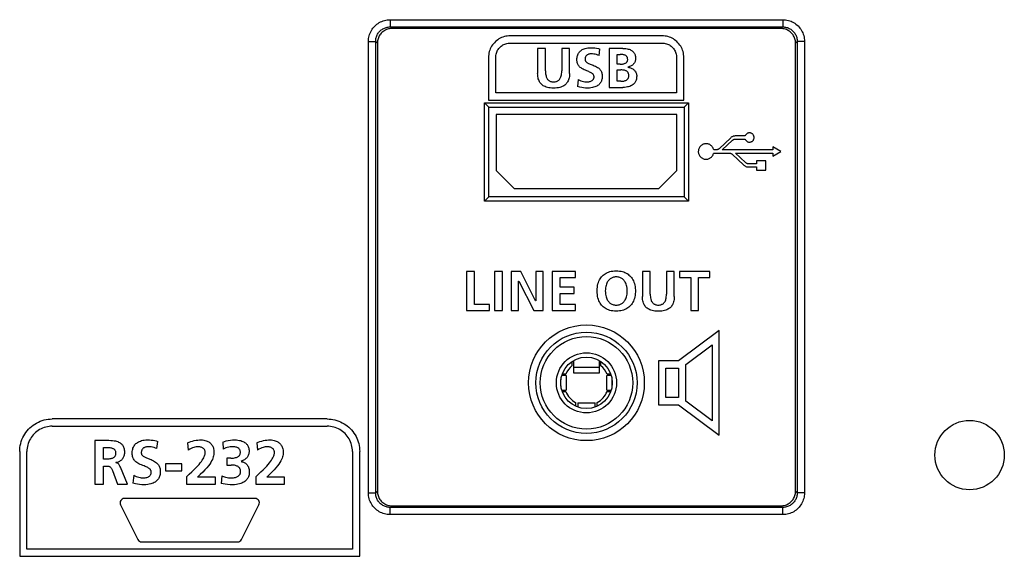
# Model space of a CAD drawing. Extents: x 4 to 805, y 32 to 576.
# Tile 18 of 27: x 693 to 761, y 202 to 239. Entities that reach past the tile are written whole.
import ezdxf

# ---------------------------------------------------------------- set-up
doc = ezdxf.new("R2010")
doc.units = 0
doc.header["$LTSCALE"] = 46.255
doc.layers.get('0').update_dxf_attribs({"linetype": 'CONTINUOUS'})
doc.layers.add('AXIS', color=7, linetype='CONTINUOUS')

msp = doc.modelspace()

# ---------------------------------------------------------------- linework, layer by layer
at = {"color": 7, "linetype": 'CONTINUOUS'}
for p, q in [((718.533, 238.811), (745.669, 238.811)), ((718.533, 238.811), (718.533, 238.312)), ((718.533, 238.312), (745.669, 238.312)), ((718.533, 238.312), (718.649, 238.195)), ((745.552, 238.195), (718.649, 238.195)), ((745.669, 238.312), (745.552, 238.195)), ((745.669, 238.811), (745.669, 238.312)), ((737.331, 237.695), (726.831, 237.695)), ((717.035, 237.313), (717.534, 237.313)), ((717.035, 206.077), (717.035, 237.313)), ((717.534, 237.313), (717.651, 237.196)), ((717.534, 206.077), (717.534, 237.313)), ((717.651, 237.196), (717.651, 206.194)), ((726.831, 237.195), (737.331, 237.195)), ((729.269, 236.827), (728.727, 236.827)), ((728.727, 236.827), (728.727, 235.1)), ((729.269, 235.267), (729.269, 236.827)), ((730.933, 236.827), (730.391, 236.827)), ((730.391, 236.827), (730.391, 235.267)), ((730.933, 235.1), (730.933, 236.827)), ((734.622, 236.827), (733.678, 236.827)), ((733.678, 236.827), (733.678, 234.125)), ((746.668, 237.313), (746.551, 237.196)), ((746.551, 206.194), (746.551, 237.196)), ((747.167, 237.313), (746.668, 237.313)), ((746.668, 237.313), (746.668, 206.077)), ((747.167, 237.313), (747.167, 206.077)), ((725.331, 236.195), (725.331, 233.255)), ((725.831, 233.755), (725.831, 236.195)), ((732.983, 236.331), (733.033, 236.776)), ((734.22, 236.401), (734.429, 236.401)), ((734.22, 235.735), (734.22, 236.401)), ((738.331, 236.195), (738.331, 233.755)), ((738.831, 233.255), (738.831, 236.195)), ((734.44, 235.735), (734.22, 235.735)), ((734.955, 235.522), (734.955, 235.53)), ((734.22, 235.332), (734.475, 235.332)), ((734.22, 234.551), (734.22, 235.332)), ((731.535, 234.671), (731.485, 234.183)), ((733.678, 234.125), (734.622, 234.125)), ((734.475, 234.551), (734.22, 234.551)), ((738.331, 233.755), (725.831, 233.755)), ((725.051, 233.055), (739.151, 233.055)), ((725.351, 232.755), (725.051, 233.055)), ((725.051, 226.255), (725.051, 233.055)), ((725.331, 233.255), (738.831, 233.255)), ((725.351, 232.755), (738.851, 232.755)), ((725.351, 226.555), (725.351, 232.755)), ((738.851, 232.755), (739.151, 233.055)), ((738.851, 232.755), (738.851, 226.555)), ((739.151, 233.055), (739.151, 226.255)), ((738.351, 232.255), (725.851, 232.255)), ((725.851, 232.255), (725.851, 228.385)), ((738.351, 228.385), (738.351, 232.255)), ((743.065, 230.766), (742.37, 230.766)), ((742.077, 230.65), (741.269, 229.889)), ((741.486, 229.802), (742.193, 230.467)), ((742.412, 230.554), (743.065, 230.554)), ((745.532, 229.696), (744.975, 230.018)), ((744.975, 230.018), (744.975, 229.802)), ((741.047, 229.802), (740.894, 229.802)), ((740.894, 229.589), (741.961, 229.589)), ((744.975, 229.802), (741.486, 229.802)), ((742.181, 229.503), (742.99, 228.741)), ((742.396, 229.589), (744.975, 229.589)), ((743.104, 228.924), (742.396, 229.589)), ((744.975, 229.374), (745.532, 229.696)), ((744.975, 229.589), (744.975, 229.374)), ((743.85, 228.838), (743.325, 228.838)), ((744.493, 229.054), (743.85, 229.054)), ((743.85, 229.054), (743.85, 228.838)), ((744.493, 228.409), (744.493, 229.054)), ((725.851, 228.385), (727.101, 227.135)), ((737.101, 227.135), (738.351, 228.385)), ((743.283, 228.626), (743.85, 228.626)), ((743.85, 228.626), (743.85, 228.409)), ((743.85, 228.409), (744.493, 228.409)), ((727.101, 227.135), (737.101, 227.135)), ((725.351, 226.555), (725.051, 226.255)), ((739.151, 226.255), (725.051, 226.255)), ((738.851, 226.555), (725.351, 226.555)), ((738.851, 226.555), (739.151, 226.255)), ((724.363, 221.397), (723.821, 221.397)), ((723.821, 221.397), (723.821, 218.695)), ((724.363, 219.121), (724.363, 221.397)), ((726.296, 221.397), (725.754, 221.397)), ((725.754, 221.397), (725.754, 218.695)), ((726.296, 218.695), (726.296, 221.397)), ((727.56, 221.397), (726.894, 221.397)), ((726.894, 221.397), (726.894, 218.695)), ((728.59, 219.376), (727.56, 221.397)), ((729.116, 221.397), (728.597, 221.397)), ((728.597, 221.397), (728.597, 219.376)), ((729.116, 218.695), (729.116, 221.397)), ((731.337, 221.397), (729.743, 221.397)), ((729.743, 221.397), (729.743, 218.695)), ((731.337, 220.971), (731.337, 221.397)), ((736.509, 221.397), (735.968, 221.397)), ((735.968, 221.397), (735.968, 219.671)), ((736.509, 219.837), (736.509, 221.397)), ((738.174, 221.397), (737.632, 221.397)), ((737.632, 221.397), (737.632, 219.837)), ((738.174, 219.671), (738.174, 221.397)), ((740.622, 221.397), (738.532, 221.397)), ((738.532, 221.397), (738.532, 220.971)), ((740.622, 220.971), (740.622, 221.397)), ((727.413, 220.715), (727.421, 220.715)), ((727.413, 218.695), (727.413, 220.715)), ((727.421, 220.715), (728.454, 218.695)), ((730.285, 220.971), (731.337, 220.971)), ((730.285, 220.305), (730.285, 220.971)), ((738.532, 220.971), (739.306, 220.971)), ((739.306, 220.971), (739.306, 218.695)), ((739.848, 220.971), (740.622, 220.971)), ((739.848, 218.695), (739.848, 220.971)), ((731.248, 220.305), (730.285, 220.305)), ((730.285, 219.879), (731.248, 219.879)), ((730.285, 219.121), (730.285, 219.879)), ((731.248, 219.879), (731.248, 220.305)), ((728.597, 219.376), (728.59, 219.376)), ((723.821, 218.695), (725.412, 218.695)), ((725.412, 219.121), (724.363, 219.121)), ((725.412, 218.695), (725.412, 219.121)), ((725.754, 218.695), (726.296, 218.695)), ((726.894, 218.695), (727.413, 218.695)), ((728.454, 218.695), (729.116, 218.695)), ((729.743, 218.695), (731.345, 218.695)), ((731.345, 219.121), (730.285, 219.121)), ((731.345, 218.695), (731.345, 219.121)), ((739.306, 218.695), (739.848, 218.695)), ((741.279, 217.325), (738.464, 215.213)), ((741.279, 210.065), (741.279, 217.325)), ((738.963, 214.963), (740.78, 216.326)), ((740.78, 216.326), (740.78, 211.064)), ((731.101, 215.168), (731.101, 214.879)), ((731.201, 215.228), (731.201, 214.395)), ((733.001, 214.395), (733.001, 215.228)), ((733.101, 214.879), (733.101, 215.168)), ((738.464, 215.213), (737.08, 215.213)), ((737.08, 215.213), (737.08, 212.176)), ((731.201, 214.783), (733.001, 214.783)), ((731.201, 214.395), (733.001, 214.395)), ((737.58, 214.715), (738.464, 214.715)), ((737.58, 212.675), (737.58, 214.715)), ((738.464, 214.715), (738.464, 212.675)), ((738.963, 212.427), (738.963, 214.963)), ((730.339, 213.47), (730.339, 213.921)), ((730.701, 214.195), (730.395, 214.195)), ((730.672, 214.295), (730.425, 214.295)), ((730.701, 214.195), (730.701, 213.195)), ((733.807, 214.195), (733.501, 214.195)), ((733.501, 213.195), (733.501, 214.195)), ((733.777, 214.295), (733.53, 214.295)), ((733.863, 213.921), (733.863, 213.47)), ((730.395, 213.195), (730.701, 213.195)), ((730.425, 213.095), (730.672, 213.095)), ((733.501, 213.195), (733.807, 213.195)), ((733.53, 213.095), (733.777, 213.095)), ((731.351, 212.339), (731.351, 212.081)), ((732.851, 212.081), (732.851, 212.339)), ((738.464, 212.675), (737.58, 212.675)), ((740.78, 211.064), (738.963, 212.427)), ((731.501, 212.305), (732.701, 212.305)), ((731.501, 212.305), (731.501, 212.022)), ((732.701, 212.022), (732.701, 212.305)), ((737.08, 212.176), (738.464, 212.176)), ((738.464, 212.176), (741.279, 210.065)), ((714.181, 211.195), (695.181, 211.195)), ((695.181, 210.695), (714.181, 210.695)), ((698.127, 209.697), (698.127, 206.695)), ((702.419, 209.146), (702.475, 209.641)), ((706.961, 209.598), (706.995, 209.116)), ((692.931, 208.945), (692.931, 201.695)), ((693.431, 202.195), (693.431, 208.945)), ((698.729, 209.224), (698.927, 209.224)), ((698.729, 208.415), (698.729, 209.224)), ((704.526, 209.534), (704.574, 209.035)), ((709.309, 209.534), (709.356, 209.035)), ((715.931, 208.945), (715.931, 202.195)), ((716.431, 201.695), (716.431, 208.945)), ((698.927, 208.415), (698.729, 208.415)), ((707.519, 208.484), (707.245, 208.484)), ((707.245, 208.484), (707.245, 208.011)), ((708.229, 208.251), (708.229, 208.26)), ((698.729, 207.942), (698.923, 207.942)), ((698.729, 206.695), (698.729, 207.942)), ((699.339, 207.633), (699.701, 206.695)), ((699.572, 208.178), (699.572, 208.187)), ((700.372, 206.695), (699.891, 207.869)), ((704.131, 208.088), (702.999, 208.088)), ((702.999, 208.088), (702.999, 207.615)), ((702.999, 207.615), (704.131, 207.615)), ((704.131, 207.615), (704.131, 208.088)), ((707.245, 208.011), (707.537, 208.011)), ((700.81, 207.301), (700.755, 206.759)), ((704.457, 207.198), (704.457, 206.695)), ((706.453, 207.168), (705.227, 207.168)), ((706.453, 206.695), (706.453, 207.168)), ((706.9, 207.254), (706.866, 206.742)), ((709.24, 207.198), (709.24, 206.695)), ((711.235, 207.168), (710.01, 207.168)), ((711.235, 206.695), (711.235, 207.168)), ((698.127, 206.695), (698.729, 206.695)), ((699.701, 206.695), (700.372, 206.695)), ((704.457, 206.695), (706.453, 206.695)), ((709.24, 206.695), (711.235, 206.695)), ((717.534, 206.077), (717.651, 206.194)), ((746.668, 206.077), (746.551, 206.194)), ((717.035, 206.077), (717.534, 206.077)), ((747.167, 206.077), (746.668, 206.077)), ((718.533, 205.078), (718.649, 205.195)), ((745.669, 205.078), (718.533, 205.078)), ((718.533, 204.579), (718.533, 205.078)), ((718.649, 205.195), (745.552, 205.195)), ((745.669, 205.078), (745.552, 205.195)), ((745.669, 204.579), (745.669, 205.078)), ((745.669, 204.579), (718.533, 204.579)), ((715.931, 202.195), (693.431, 202.195)), ((692.931, 201.695), (716.431, 201.695))]:
    msp.add_line(p, q, dxfattribs=at)
for points in [[(717.035, 237.313), (717.038, 237.412), (717.048, 237.509), (717.064, 237.606), (717.086, 237.701), (717.114, 237.794), (717.148, 237.886), (717.189, 237.975), (717.234, 238.061), (717.286, 238.144), (717.343, 238.223), (717.404, 238.299), (717.471, 238.37), (717.542, 238.437), (717.617, 238.499), (717.696, 238.556), (717.779, 238.608), (717.865, 238.654), (717.953, 238.695), (718.045, 238.729), (718.138, 238.758), (718.233, 238.781), (718.331, 238.797), (718.431, 238.808), (718.533, 238.811)], [(717.534, 237.313), (717.536, 237.379), (717.543, 237.444), (717.553, 237.508), (717.568, 237.572), (717.587, 237.634), (717.609, 237.695), (717.636, 237.755), (717.667, 237.812), (717.701, 237.867), (717.739, 237.92), (717.78, 237.971), (717.824, 238.018), (717.872, 238.063), (717.922, 238.104), (717.974, 238.142), (718.03, 238.177), (718.087, 238.207), (718.146, 238.235), (718.207, 238.258), (718.269, 238.277), (718.333, 238.292), (718.398, 238.303), (718.465, 238.31), (718.533, 238.312)], [(718.649, 238.195), (718.575, 238.192), (718.5, 238.184), (718.427, 238.17), (718.355, 238.151), (718.284, 238.126), (718.216, 238.096), (718.15, 238.061), (718.087, 238.022), (718.027, 237.977), (717.97, 237.929), (717.917, 237.876), (717.869, 237.819), (717.824, 237.759), (717.785, 237.696), (717.75, 237.63), (717.72, 237.562), (717.695, 237.491), (717.676, 237.419), (717.662, 237.346), (717.654, 237.271), (717.651, 237.196)], [(746.551, 237.196), (746.548, 237.271), (746.54, 237.346), (746.526, 237.419), (746.506, 237.491), (746.482, 237.562), (746.452, 237.63), (746.417, 237.696), (746.377, 237.759), (746.333, 237.819), (746.284, 237.876), (746.232, 237.929), (746.175, 237.977), (746.115, 238.022), (746.052, 238.061), (745.986, 238.096), (745.917, 238.126), (745.847, 238.151), (745.775, 238.17), (745.701, 238.184), (745.627, 238.192), (745.552, 238.195)], [(745.669, 238.811), (745.768, 238.808), (745.865, 238.798), (745.962, 238.782), (746.057, 238.76), (746.15, 238.732), (746.242, 238.697), (746.33, 238.657), (746.417, 238.611), (746.5, 238.56), (746.579, 238.503), (746.654, 238.442), (746.726, 238.375), (746.793, 238.304), (746.855, 238.229), (746.912, 238.15), (746.964, 238.067), (747.01, 237.981), (747.05, 237.893), (747.085, 237.801), (747.114, 237.708), (747.137, 237.613), (747.153, 237.515), (747.163, 237.415), (747.167, 237.313)], [(745.669, 238.312), (745.735, 238.31), (745.8, 238.303), (745.864, 238.293), (745.928, 238.278), (745.99, 238.259), (746.051, 238.236), (746.11, 238.21), (746.168, 238.179), (746.223, 238.145), (746.276, 238.107), (746.326, 238.066), (746.374, 238.022), (746.419, 237.974), (746.46, 237.924), (746.498, 237.871), (746.532, 237.816), (746.563, 237.759), (746.59, 237.7), (746.613, 237.639), (746.633, 237.577), (746.648, 237.513), (746.659, 237.448), (746.665, 237.381), (746.668, 237.313)], [(726.831, 237.695), (726.729, 237.692), (726.627, 237.681), (726.526, 237.664), (726.426, 237.639), (726.328, 237.609), (726.233, 237.571), (726.141, 237.528), (726.052, 237.477), (725.967, 237.421), (725.885, 237.359), (725.807, 237.292), (725.735, 237.219), (725.667, 237.141), (725.605, 237.06), (725.549, 236.974), (725.499, 236.885), (725.455, 236.793), (725.418, 236.699), (725.387, 236.601), (725.362, 236.501), (725.345, 236.399), (725.334, 236.297), (725.331, 236.195)], [(738.831, 236.195), (738.827, 236.297), (738.817, 236.399), (738.799, 236.5), (738.775, 236.6), (738.744, 236.698), (738.707, 236.793), (738.663, 236.885), (738.613, 236.974), (738.557, 237.059), (738.495, 237.141), (738.427, 237.219), (738.355, 237.291), (738.277, 237.359), (738.195, 237.421), (738.11, 237.477), (738.021, 237.527), (737.929, 237.571), (737.835, 237.608), (737.737, 237.639), (737.637, 237.664), (737.535, 237.681), (737.433, 237.692), (737.331, 237.695)], [(725.831, 236.195), (725.834, 236.269), (725.842, 236.343), (725.856, 236.417), (725.875, 236.49), (725.9, 236.56), (725.93, 236.628), (725.965, 236.694), (726.004, 236.757), (726.049, 236.818), (726.098, 236.875), (726.151, 236.928), (726.208, 236.977), (726.269, 237.022), (726.332, 237.062), (726.398, 237.096), (726.466, 237.126), (726.536, 237.151), (726.608, 237.17), (726.682, 237.184), (726.757, 237.192), (726.831, 237.195)], [(732.147, 234.504), (732.201, 234.507), (732.256, 234.513), (732.309, 234.525), (732.36, 234.539), (732.407, 234.558), (732.449, 234.578), (732.485, 234.601), (732.516, 234.624), (732.542, 234.648), (732.564, 234.673), (732.583, 234.698), (732.598, 234.725), (732.61, 234.753), (732.619, 234.783), (732.624, 234.813), (732.627, 234.844), (732.626, 234.874), (732.623, 234.904), (732.616, 234.933), (732.606, 234.961), (732.593, 234.987), (732.577, 235.013), (732.558, 235.038), (732.533, 235.063), (732.504, 235.088), (732.468, 235.114), (732.426, 235.14), (732.377, 235.166), (732.322, 235.192), (732.262, 235.217), (732.194, 235.245), (732.118, 235.275), (732.036, 235.308), (731.951, 235.345), (731.867, 235.386), (731.79, 235.429), (731.726, 235.472), (731.673, 235.514), (731.629, 235.556), (731.59, 235.599), (731.556, 235.643), (731.527, 235.69), (731.503, 235.739), (731.482, 235.791), (731.466, 235.847), (731.453, 235.907), (731.445, 235.973), (731.442, 236.043), (731.444, 236.115), (731.451, 236.187), (731.463, 236.256), (731.48, 236.321), (731.501, 236.382), (731.526, 236.438), (731.555, 236.49), (731.587, 236.538), (731.623, 236.583), (731.663, 236.625), (731.708, 236.665), (731.758, 236.703), (731.814, 236.738), (731.875, 236.769), (731.942, 236.798), (732.016, 236.823), (732.098, 236.843), (732.187, 236.859), (732.283, 236.869), (732.387, 236.873)], [(732.387, 236.873), (732.539, 236.868), (732.677, 236.855), (732.805, 236.835), (732.924, 236.809), (733.033, 236.776)], [(734.622, 236.827), (734.733, 236.823), (734.832, 236.813), (734.918, 236.799), (734.994, 236.781), (735.061, 236.76), (735.12, 236.737), (735.173, 236.711), (735.221, 236.682), (735.264, 236.651), (735.304, 236.617), (735.339, 236.581), (735.37, 236.545), (735.397, 236.506), (735.42, 236.466), (735.441, 236.422), (735.458, 236.374), (735.472, 236.323), (735.483, 236.266), (735.49, 236.203), (735.493, 236.134)], [(737.331, 237.195), (737.405, 237.192), (737.479, 237.184), (737.553, 237.17), (737.625, 237.151), (737.696, 237.126), (737.764, 237.097), (737.83, 237.062), (737.893, 237.022), (737.953, 236.977), (738.01, 236.928), (738.064, 236.875), (738.113, 236.818), (738.157, 236.758), (738.197, 236.694), (738.232, 236.629), (738.262, 236.561), (738.286, 236.49), (738.306, 236.418), (738.32, 236.344), (738.328, 236.269), (738.331, 236.195)], [(732.433, 236.447), (732.381, 236.445), (732.332, 236.439), (732.288, 236.43), (732.248, 236.418), (732.212, 236.404), (732.179, 236.388), (732.15, 236.369), (732.124, 236.349), (732.1, 236.327), (732.08, 236.303), (732.061, 236.278), (732.046, 236.25), (732.032, 236.22), (732.022, 236.187), (732.014, 236.151), (732.009, 236.113), (732.008, 236.072)], [(732.983, 236.331), (732.892, 236.367), (732.8, 236.396), (732.707, 236.419), (732.614, 236.435), (732.522, 236.444), (732.433, 236.447)], [(734.951, 236.064), (734.949, 236.105), (734.945, 236.142), (734.937, 236.175), (734.928, 236.204), (734.916, 236.229), (734.902, 236.252), (734.886, 236.274), (734.867, 236.294), (734.845, 236.312), (734.819, 236.33), (734.788, 236.347), (734.754, 236.362), (734.714, 236.374), (734.669, 236.384), (734.618, 236.392), (734.562, 236.397), (734.499, 236.4), (734.429, 236.401)], [(735.493, 236.134), (735.49, 236.077), (735.484, 236.022), (735.472, 235.97), (735.457, 235.92), (735.438, 235.873), (735.414, 235.828), (735.387, 235.786), (735.356, 235.746), (735.321, 235.708), (735.281, 235.673), (735.238, 235.641), (735.191, 235.612), (735.139, 235.586), (735.082, 235.563), (735.021, 235.545), (734.955, 235.53)], [(732.008, 236.072), (732.009, 236.043), (732.013, 236.017), (732.02, 235.993), (732.03, 235.97), (732.043, 235.947), (732.059, 235.924), (732.079, 235.9), (732.104, 235.877), (732.134, 235.854), (732.169, 235.831), (732.208, 235.81), (732.252, 235.788), (732.301, 235.766), (732.356, 235.743), (732.419, 235.718), (732.488, 235.692), (732.563, 235.663), (732.64, 235.63), (732.719, 235.594), (732.796, 235.554), (732.865, 235.512), (732.924, 235.47), (732.974, 235.427), (733.017, 235.385), (733.053, 235.341), (733.085, 235.296), (733.112, 235.249), (733.136, 235.199), (733.155, 235.146), (733.171, 235.089), (733.183, 235.027), (733.19, 234.961), (733.192, 234.892), (733.189, 234.822), (733.182, 234.752), (733.169, 234.685), (733.152, 234.622), (733.132, 234.565), (733.107, 234.512), (733.079, 234.463), (733.047, 234.416), (733.01, 234.371), (732.969, 234.33), (732.923, 234.29), (732.872, 234.253), (732.814, 234.218), (732.75, 234.186), (732.678, 234.157), (732.599, 234.132), (732.511, 234.11), (732.412, 234.093), (732.301, 234.082), (732.178, 234.078)], [(734.44, 235.735), (734.515, 235.737), (734.582, 235.743), (734.641, 235.751), (734.692, 235.763), (734.737, 235.777), (734.776, 235.792), (734.809, 235.81), (734.838, 235.829), (734.862, 235.848), (734.883, 235.869), (734.9, 235.89), (734.915, 235.913), (734.927, 235.938), (734.937, 235.966), (734.945, 235.997), (734.95, 236.029), (734.951, 236.064)], [(734.955, 235.522), (735.021, 235.513), (735.084, 235.5), (735.143, 235.483), (735.198, 235.462), (735.249, 235.438), (735.296, 235.41), (735.34, 235.38), (735.38, 235.347), (735.416, 235.312), (735.449, 235.274), (735.478, 235.235), (735.503, 235.193), (735.524, 235.15), (735.542, 235.104), (735.556, 235.057), (735.566, 235.008), (735.572, 234.958), (735.574, 234.907)], [(730.933, 235.1), (730.93, 234.988), (730.92, 234.886), (730.905, 234.796), (730.885, 234.715), (730.861, 234.643), (730.834, 234.577), (730.803, 234.517), (730.769, 234.462), (730.731, 234.411), (730.69, 234.364), (730.645, 234.321), (730.596, 234.281), (730.541, 234.244), (730.482, 234.21), (730.416, 234.179), (730.342, 234.151), (730.26, 234.127), (730.168, 234.107), (730.065, 234.091), (729.95, 234.082), (729.829, 234.078), (729.707, 234.082), (729.593, 234.092), (729.491, 234.107), (729.399, 234.127), (729.317, 234.152), (729.243, 234.179), (729.178, 234.21), (729.118, 234.244), (729.064, 234.281), (729.015, 234.321), (728.97, 234.365), (728.929, 234.412), (728.891, 234.463), (728.857, 234.518), (728.826, 234.578), (728.799, 234.643), (728.775, 234.716), (728.756, 234.796), (728.74, 234.887), (728.731, 234.988), (728.727, 235.1)], [(729.269, 235.267), (729.272, 235.163), (729.279, 235.072), (729.291, 234.991), (729.306, 234.921), (729.324, 234.86), (729.344, 234.806), (729.367, 234.759), (729.391, 234.717), (729.418, 234.681), (729.446, 234.648), (729.475, 234.62), (729.507, 234.595), (729.542, 234.572), (729.579, 234.553), (729.619, 234.537), (729.663, 234.524), (729.712, 234.513), (729.769, 234.507), (729.83, 234.504), (729.891, 234.507), (729.947, 234.513), (729.997, 234.524), (730.041, 234.537), (730.081, 234.553), (730.118, 234.572), (730.152, 234.594), (730.185, 234.619), (730.214, 234.648), (730.242, 234.68), (730.269, 234.717), (730.293, 234.758), (730.316, 234.805), (730.336, 234.859), (730.354, 234.921), (730.369, 234.991), (730.381, 235.071), (730.389, 235.163), (730.391, 235.267)], [(735.033, 234.926), (735.031, 234.975), (735.025, 235.019), (735.017, 235.057), (735.006, 235.091), (734.993, 235.121), (734.977, 235.149), (734.959, 235.174), (734.937, 235.199), (734.913, 235.222), (734.884, 235.243), (734.852, 235.263), (734.815, 235.281), (734.774, 235.296), (734.727, 235.309), (734.675, 235.319), (734.617, 235.326), (734.55, 235.331), (734.475, 235.332)], [(734.475, 234.551), (734.553, 234.553), (734.622, 234.559), (734.683, 234.568), (734.736, 234.579), (734.783, 234.593), (734.825, 234.61), (734.861, 234.628), (734.893, 234.647), (734.92, 234.668), (734.944, 234.69), (734.964, 234.712), (734.981, 234.736), (734.996, 234.761), (735.008, 234.789), (735.018, 234.819), (735.026, 234.852), (735.031, 234.888), (735.033, 234.926)], [(735.574, 234.907), (735.571, 234.829), (735.563, 234.759), (735.551, 234.694), (735.535, 234.635), (735.515, 234.582), (735.493, 234.532), (735.467, 234.487), (735.437, 234.444), (735.403, 234.402), (735.364, 234.362), (735.32, 234.324), (735.271, 234.289), (735.218, 234.256), (735.159, 234.226), (735.093, 234.199), (735.019, 234.175), (734.935, 234.155), (734.842, 234.139), (734.738, 234.129), (734.622, 234.125)], [(732.178, 234.078), (732.032, 234.083), (731.904, 234.094), (731.778, 234.114), (731.639, 234.145), (731.485, 234.183)], [(731.535, 234.671), (731.627, 234.625), (731.719, 234.587), (731.81, 234.556), (731.9, 234.533), (731.986, 234.516), (732.068, 234.507), (732.147, 234.504)], [(742.37, 230.766), (742.331, 230.764), (742.291, 230.759), (742.251, 230.749), (742.212, 230.736), (742.174, 230.719), (742.139, 230.699), (742.107, 230.676), (742.077, 230.65)], [(743.67, 230.77), (743.658, 230.8), (743.642, 230.829), (743.624, 230.857), (743.602, 230.882), (743.577, 230.905), (743.551, 230.925), (743.523, 230.942), (743.493, 230.957), (743.463, 230.968), (743.432, 230.975), (743.4, 230.98), (743.368, 230.982), (743.335, 230.98), (743.302, 230.975), (743.27, 230.966), (743.239, 230.955), (743.209, 230.94), (743.181, 230.922), (743.155, 230.901), (743.132, 230.878), (743.111, 230.852), (743.093, 230.825), (743.077, 230.796), (743.065, 230.766)], [(743.065, 230.554), (743.077, 230.524), (743.092, 230.496), (743.11, 230.469), (743.131, 230.444), (743.154, 230.421), (743.179, 230.401), (743.206, 230.383), (743.236, 230.368), (743.266, 230.356), (743.298, 230.347), (743.33, 230.341), (743.363, 230.339), (743.395, 230.34), (743.426, 230.344), (743.457, 230.351), (743.487, 230.362), (743.517, 230.375), (743.546, 230.392), (743.573, 230.412), (743.598, 230.434), (743.62, 230.459), (743.639, 230.486), (743.655, 230.515), (743.668, 230.545), (743.678, 230.576), (743.685, 230.608), (743.688, 230.641), (743.689, 230.673), (743.686, 230.706), (743.68, 230.738), (743.67, 230.77)], [(740.894, 229.802), (740.884, 229.846), (740.869, 229.89), (740.85, 229.933), (740.826, 229.976), (740.799, 230.016), (740.769, 230.054), (740.735, 230.088), (740.698, 230.12), (740.659, 230.147), (740.618, 230.171), (740.575, 230.192), (740.528, 230.208), (740.481, 230.221), (740.434, 230.229), (740.387, 230.233), (740.341, 230.233), (740.296, 230.229), (740.25, 230.22), (740.205, 230.207), (740.16, 230.19), (740.115, 230.168), (740.072, 230.143), (740.033, 230.114), (739.997, 230.083), (739.964, 230.049), (739.934, 230.012), (739.908, 229.972), (739.885, 229.929), (739.866, 229.884), (739.851, 229.838), (739.84, 229.792), (739.834, 229.744), (739.831, 229.697), (739.833, 229.65), (739.84, 229.603), (739.85, 229.556)], [(742.193, 230.467), (742.214, 230.485), (742.238, 230.503), (742.264, 230.518), (742.292, 230.531), (742.321, 230.541), (742.351, 230.548), (742.381, 230.553), (742.412, 230.554)], [(739.85, 229.556), (739.865, 229.51), (739.884, 229.465), (739.907, 229.422), (739.933, 229.382), (739.963, 229.344), (739.996, 229.31), (740.032, 229.278), (740.07, 229.25), (740.112, 229.225), (740.155, 229.204), (740.2, 229.187), (740.246, 229.174), (740.293, 229.165), (740.341, 229.16), (740.389, 229.16), (740.437, 229.164), (740.486, 229.173), (740.533, 229.185), (740.578, 229.202), (740.62, 229.222), (740.66, 229.245), (740.698, 229.272), (740.734, 229.303), (740.767, 229.337), (740.798, 229.375), (740.826, 229.416), (740.85, 229.459), (740.869, 229.503), (740.884, 229.547), (740.894, 229.589)], [(741.269, 229.889), (741.247, 229.871), (741.223, 229.854), (741.196, 229.839), (741.167, 229.826), (741.136, 229.816), (741.106, 229.808), (741.076, 229.804), (741.047, 229.802)], [(741.961, 229.589), (741.988, 229.588), (742.017, 229.584), (742.046, 229.577), (742.076, 229.567), (742.105, 229.554), (742.132, 229.539), (742.158, 229.521), (742.181, 229.503)], [(742.99, 228.741), (743.019, 228.716), (743.051, 228.693), (743.086, 228.673), (743.124, 228.656), (743.163, 228.643), (743.202, 228.633), (743.243, 228.627), (743.283, 228.626)], [(743.325, 228.838), (743.297, 228.839), (743.268, 228.843), (743.239, 228.85), (743.21, 228.86), (743.18, 228.873), (743.153, 228.888), (743.127, 228.905), (743.104, 228.924)], [(734.157, 218.649), (734.036, 218.653), (733.924, 218.665), (733.82, 218.682), (733.723, 218.706), (733.634, 218.735), (733.55, 218.769), (733.472, 218.807), (733.399, 218.851), (733.33, 218.898), (733.266, 218.951), (733.206, 219.008), (733.15, 219.07), (733.098, 219.137), (733.05, 219.21), (733.005, 219.289), (732.965, 219.374), (732.93, 219.467), (732.899, 219.567), (732.874, 219.675), (732.855, 219.792), (732.843, 219.92), (732.839, 220.054), (732.843, 220.188), (732.855, 220.313), (732.874, 220.428), (732.899, 220.535), (732.929, 220.633), (732.964, 220.724), (733.004, 220.809), (733.048, 220.886), (733.096, 220.958), (733.148, 221.025), (733.204, 221.086), (733.264, 221.143), (733.329, 221.195), (733.397, 221.243), (733.471, 221.286), (733.549, 221.324), (733.634, 221.358), (733.724, 221.387), (733.821, 221.41), (733.927, 221.428), (734.04, 221.439), (734.162, 221.443)], [(734.162, 221.443), (734.28, 221.439), (734.389, 221.428), (734.491, 221.411), (734.585, 221.389), (734.674, 221.361), (734.757, 221.328), (734.835, 221.29), (734.908, 221.248), (734.977, 221.202), (735.042, 221.151), (735.103, 221.095), (735.16, 221.035), (735.213, 220.97), (735.262, 220.9), (735.307, 220.824), (735.348, 220.743), (735.384, 220.655), (735.416, 220.561), (735.443, 220.46), (735.463, 220.352), (735.478, 220.236), (735.485, 220.112), (735.485, 219.984), (735.477, 219.86), (735.462, 219.742), (735.44, 219.633), (735.413, 219.531), (735.38, 219.436), (735.343, 219.348), (735.302, 219.266), (735.256, 219.19), (735.206, 219.12), (735.153, 219.054), (735.096, 218.994), (735.035, 218.938), (734.97, 218.887), (734.901, 218.841), (734.827, 218.799), (734.75, 218.762), (734.667, 218.729), (734.578, 218.702), (734.484, 218.679), (734.383, 218.663), (734.274, 218.652), (734.157, 218.649)], [(734.162, 221.018), (734.096, 221.015), (734.034, 221.008), (733.976, 220.996), (733.922, 220.98), (733.871, 220.961), (733.822, 220.937), (733.776, 220.909), (733.731, 220.877), (733.689, 220.841), (733.649, 220.801), (733.61, 220.755), (733.574, 220.704), (733.54, 220.646), (733.508, 220.582), (733.479, 220.51), (733.454, 220.432), (733.433, 220.346), (733.417, 220.254), (733.407, 220.155), (733.404, 220.049), (733.407, 219.941), (733.418, 219.837), (733.434, 219.741), (733.455, 219.653), (733.48, 219.574), (733.509, 219.504), (733.54, 219.44), (733.574, 219.384), (733.609, 219.334), (733.646, 219.289), (733.686, 219.249), (733.727, 219.214), (733.771, 219.183), (733.817, 219.155), (733.866, 219.132), (733.917, 219.112), (733.972, 219.097), (734.03, 219.085), (734.094, 219.077), (734.162, 219.075)], [(734.162, 219.075), (734.231, 219.077), (734.294, 219.085), (734.353, 219.097), (734.407, 219.112), (734.459, 219.132), (734.507, 219.155), (734.553, 219.183), (734.597, 219.214), (734.638, 219.249), (734.678, 219.289), (734.715, 219.334), (734.751, 219.384), (734.784, 219.44), (734.815, 219.503), (734.844, 219.574), (734.869, 219.653), (734.89, 219.74), (734.907, 219.837), (734.917, 219.941), (734.921, 220.049), (734.917, 220.154), (734.907, 220.253), (734.892, 220.346), (734.871, 220.432), (734.845, 220.51), (734.817, 220.582), (734.785, 220.646), (734.75, 220.703), (734.714, 220.755), (734.676, 220.8), (734.635, 220.841), (734.593, 220.877), (734.549, 220.909), (734.502, 220.937), (734.453, 220.961), (734.402, 220.98), (734.348, 220.996), (734.29, 221.008), (734.229, 221.015), (734.162, 221.018)], [(736.509, 219.837), (736.512, 219.733), (736.519, 219.642), (736.531, 219.562), (736.546, 219.491), (736.564, 219.43), (736.585, 219.376), (736.607, 219.329), (736.632, 219.288), (736.658, 219.251), (736.686, 219.219), (736.716, 219.19), (736.748, 219.165), (736.782, 219.143), (736.819, 219.124), (736.859, 219.108), (736.903, 219.094), (736.953, 219.084), (737.01, 219.077), (737.07, 219.075), (737.131, 219.077), (737.188, 219.084), (737.238, 219.094), (737.281, 219.107), (737.321, 219.124), (737.358, 219.143), (737.393, 219.165), (737.425, 219.19), (737.455, 219.218), (737.483, 219.25), (737.509, 219.287), (737.533, 219.329), (737.556, 219.376), (737.577, 219.43), (737.595, 219.491), (737.61, 219.561), (737.622, 219.641), (737.629, 219.733), (737.632, 219.837)], [(738.174, 219.671), (738.17, 219.558), (738.16, 219.457), (738.145, 219.366), (738.125, 219.286), (738.102, 219.213), (738.074, 219.147), (738.044, 219.088), (738.009, 219.032), (737.972, 218.982), (737.931, 218.935), (737.885, 218.891), (737.836, 218.851), (737.782, 218.814), (737.723, 218.78), (737.657, 218.75), (737.583, 218.722), (737.5, 218.697), (737.408, 218.677), (737.305, 218.662), (737.191, 218.652), (737.069, 218.649), (736.948, 218.652), (736.834, 218.662), (736.731, 218.677), (736.639, 218.698), (736.557, 218.722), (736.484, 218.75), (736.418, 218.781), (736.359, 218.815), (736.305, 218.852), (736.255, 218.892), (736.21, 218.935), (736.169, 218.982), (736.131, 219.033), (736.097, 219.088), (736.067, 219.148), (736.04, 219.214), (736.016, 219.286), (735.996, 219.367), (735.981, 219.457), (735.971, 219.558), (735.968, 219.671)], [(692.931, 208.945), (692.935, 209.088), (692.949, 209.23), (692.971, 209.37), (693.001, 209.507), (693.04, 209.642), (693.088, 209.774), (693.144, 209.903), (693.208, 210.028), (693.28, 210.15), (693.359, 210.266), (693.446, 210.378), (693.54, 210.484), (693.64, 210.584), (693.746, 210.677), (693.857, 210.764), (693.974, 210.843), (694.096, 210.915), (694.223, 210.98), (694.354, 211.037), (694.489, 211.085), (694.625, 211.125), (694.764, 211.156), (694.903, 211.178), (695.043, 211.191), (695.181, 211.195)], [(714.181, 211.195), (714.314, 211.191), (714.448, 211.179), (714.582, 211.158), (714.716, 211.13), (714.848, 211.093), (714.978, 211.048), (715.104, 210.996), (715.228, 210.936), (715.347, 210.868), (715.462, 210.794), (715.572, 210.713), (715.675, 210.627), (715.772, 210.536)], [(695.181, 210.695), (695.07, 210.691), (694.957, 210.68), (694.844, 210.661), (694.731, 210.635), (694.62, 210.601), (694.511, 210.561), (694.406, 210.513), (694.304, 210.459), (694.206, 210.398), (694.113, 210.331), (694.026, 210.259), (693.943, 210.182), (693.866, 210.1), (693.794, 210.012), (693.728, 209.919), (693.667, 209.822), (693.613, 209.72), (693.565, 209.615), (693.525, 209.507), (693.491, 209.396), (693.465, 209.283), (693.446, 209.17), (693.435, 209.056), (693.431, 208.945)], [(715.931, 208.945), (715.927, 209.056), (715.916, 209.169), (715.897, 209.283), (715.871, 209.395), (715.837, 209.507), (715.797, 209.615), (715.749, 209.72), (715.695, 209.822), (715.634, 209.92), (715.567, 210.013), (715.495, 210.1), (715.418, 210.183), (715.336, 210.26), (715.248, 210.332), (715.155, 210.399), (715.058, 210.459), (714.956, 210.513), (714.851, 210.561), (714.743, 210.601), (714.632, 210.635), (714.519, 210.661), (714.406, 210.68), (714.292, 210.691), (714.181, 210.695)], [(715.772, 210.536), (715.865, 210.437), (715.953, 210.332), (716.034, 210.222), (716.108, 210.108), (716.175, 209.99), (716.234, 209.869), (716.286, 209.745), (716.329, 209.617), (716.366, 209.487), (716.394, 209.353), (716.415, 209.218), (716.427, 209.082), (716.431, 208.945)], [(700.191, 208.884), (700.188, 208.969), (700.18, 209.046), (700.168, 209.114), (700.152, 209.176), (700.132, 209.231), (700.109, 209.282), (700.083, 209.329), (700.053, 209.373), (700.021, 209.413), (699.984, 209.45), (699.944, 209.485), (699.899, 209.518), (699.849, 209.548), (699.793, 209.576), (699.727, 209.603), (699.651, 209.627), (699.564, 209.649), (699.465, 209.667), (699.354, 209.68), (699.23, 209.69), (699.093, 209.695), (698.942, 209.697), (698.127, 209.697)], [(701.49, 207.116), (701.549, 207.118), (701.61, 207.126), (701.67, 207.138), (701.726, 207.155), (701.777, 207.175), (701.823, 207.197), (701.862, 207.221), (701.896, 207.245), (701.925, 207.271), (701.95, 207.298), (701.97, 207.325), (701.987, 207.354), (702.001, 207.383), (702.012, 207.415), (702.019, 207.447), (702.023, 207.48), (702.024, 207.513), (702.021, 207.545), (702.016, 207.577), (702.007, 207.608), (701.995, 207.637), (701.98, 207.665), (701.961, 207.692), (701.938, 207.719), (701.911, 207.746), (701.877, 207.773), (701.836, 207.801), (701.788, 207.83), (701.734, 207.858), (701.673, 207.885), (701.606, 207.914), (701.53, 207.944), (701.446, 207.977), (701.355, 208.014), (701.262, 208.055), (701.171, 208.1), (701.089, 208.147), (701.021, 208.193), (700.964, 208.238), (700.916, 208.283), (700.874, 208.329), (700.837, 208.377), (700.806, 208.427), (700.778, 208.479), (700.755, 208.535), (700.737, 208.594), (700.722, 208.657), (700.712, 208.726), (700.708, 208.8), (700.708, 208.878), (700.713, 208.955), (700.724, 209.031), (700.74, 209.103), (700.76, 209.171), (700.785, 209.234), (700.814, 209.292), (700.846, 209.345), (700.882, 209.396), (700.923, 209.444), (700.968, 209.488), (701.018, 209.531), (701.073, 209.57), (701.134, 209.607), (701.202, 209.64), (701.275, 209.67), (701.356, 209.696), (701.445, 209.718), (701.541, 209.734), (701.645, 209.745), (701.757, 209.749)], [(701.757, 209.749), (701.898, 209.745), (702.028, 209.735), (702.151, 209.719), (702.266, 209.698), (702.374, 209.672), (702.475, 209.641)], [(704.526, 209.534), (704.637, 209.585), (704.753, 209.631), (704.873, 209.67), (704.995, 209.701), (705.117, 209.724), (705.237, 209.74), (705.352, 209.748), (705.461, 209.748), (705.561, 209.742), (705.653, 209.73), (705.736, 209.714), (705.81, 209.693), (705.877, 209.668), (705.938, 209.641), (705.993, 209.61), (706.044, 209.577), (706.089, 209.542), (706.131, 209.503), (706.169, 209.461), (706.205, 209.415), (706.238, 209.365), (706.268, 209.31), (706.294, 209.252), (706.315, 209.189), (706.333, 209.12), (706.347, 209.045), (706.355, 208.962), (706.358, 208.871)], [(706.961, 209.598), (707.08, 209.64), (707.209, 209.677), (707.347, 209.708), (707.492, 209.73), (707.643, 209.744), (707.799, 209.749)], [(707.799, 209.749), (707.911, 209.745), (708.017, 209.734), (708.115, 209.717), (708.204, 209.696), (708.286, 209.67), (708.358, 209.641), (708.422, 209.609), (708.479, 209.576), (708.529, 209.54), (708.574, 209.503), (708.614, 209.463), (708.65, 209.421), (708.681, 209.377), (708.709, 209.33), (708.732, 209.281), (708.752, 209.228), (708.767, 209.172), (708.779, 209.111), (708.786, 209.045), (708.789, 208.975), (708.786, 208.907), (708.778, 208.842), (708.766, 208.782), (708.75, 208.727), (708.73, 208.676), (708.706, 208.627), (708.679, 208.581), (708.647, 208.537), (708.61, 208.495), (708.567, 208.454), (708.518, 208.413), (708.461, 208.374), (708.395, 208.335), (708.318, 208.297), (708.229, 208.26)], [(709.309, 209.534), (709.419, 209.585), (709.535, 209.631), (709.655, 209.67), (709.778, 209.701), (709.9, 209.724), (710.019, 209.74), (710.135, 209.748), (710.243, 209.748), (710.344, 209.742), (710.435, 209.73), (710.518, 209.714), (710.593, 209.693), (710.66, 209.668), (710.721, 209.641), (710.776, 209.61), (710.826, 209.577), (710.872, 209.542), (710.914, 209.503), (710.952, 209.461), (710.987, 209.415), (711.02, 209.365), (711.05, 209.31), (711.076, 209.252), (711.098, 209.189), (711.116, 209.12), (711.129, 209.045), (711.138, 208.962), (711.141, 208.871)], [(698.927, 209.224), (699.012, 209.223), (699.088, 209.219), (699.157, 209.213), (699.219, 209.204), (699.273, 209.192), (699.321, 209.178), (699.362, 209.162), (699.397, 209.144), (699.428, 209.125), (699.454, 209.104), (699.477, 209.082), (699.497, 209.058), (699.515, 209.032), (699.529, 209.005), (699.542, 208.975), (699.551, 208.941), (699.559, 208.902), (699.563, 208.859), (699.563, 208.813), (699.56, 208.767), (699.553, 208.725), (699.543, 208.689), (699.531, 208.656), (699.516, 208.626), (699.499, 208.599), (699.478, 208.573), (699.455, 208.549), (699.429, 208.527), (699.399, 208.506), (699.363, 208.487), (699.323, 208.469), (699.276, 208.453), (699.222, 208.44), (699.16, 208.429), (699.091, 208.421), (699.013, 208.417), (698.927, 208.415)], [(701.808, 209.275), (701.75, 209.273), (701.696, 209.266), (701.647, 209.256), (701.602, 209.243), (701.562, 209.227), (701.526, 209.209), (701.494, 209.189), (701.465, 209.166), (701.439, 209.142), (701.416, 209.115), (701.395, 209.087), (701.378, 209.056), (701.363, 209.022), (701.351, 208.986), (701.343, 208.947), (701.337, 208.904), (701.336, 208.858)], [(702.419, 209.146), (702.318, 209.186), (702.215, 209.218), (702.112, 209.243), (702.008, 209.261), (701.907, 209.272), (701.808, 209.275)], [(704.457, 207.198), (704.646, 207.374), (704.818, 207.534), (704.972, 207.681), (705.106, 207.817), (705.223, 207.942), (705.325, 208.057), (705.413, 208.163), (705.489, 208.262), (705.553, 208.354), (705.607, 208.439), (705.651, 208.517), (705.686, 208.588), (705.712, 208.653), (705.732, 208.713), (705.745, 208.768), (705.753, 208.817), (705.756, 208.863), (705.755, 208.905), (705.75, 208.943), (705.742, 208.979), (705.731, 209.013), (705.717, 209.045), (705.699, 209.076), (705.679, 209.104), (705.655, 209.131), (705.628, 209.157), (705.597, 209.181), (705.562, 209.203), (705.522, 209.223), (705.479, 209.24), (705.431, 209.255), (705.38, 209.266), (705.325, 209.273), (705.266, 209.275)], [(705.266, 209.275), (705.196, 209.272), (705.123, 209.264), (705.045, 209.248), (704.963, 209.226), (704.877, 209.195), (704.784, 209.154), (704.684, 209.102), (704.574, 209.035)], [(707.67, 209.275), (707.572, 209.272), (707.475, 209.262), (707.378, 209.246), (707.281, 209.224), (707.184, 209.194), (707.088, 209.158), (706.995, 209.116)], [(708.186, 208.88), (708.184, 208.925), (708.179, 208.965), (708.171, 209.001), (708.16, 209.034), (708.146, 209.064), (708.13, 209.092), (708.11, 209.119), (708.088, 209.143), (708.062, 209.167), (708.032, 209.189), (707.998, 209.209), (707.959, 209.227), (707.916, 209.243), (707.867, 209.255), (707.81, 209.266), (707.745, 209.273), (707.67, 209.275)], [(709.24, 207.198), (709.428, 207.374), (709.601, 207.534), (709.754, 207.681), (709.889, 207.817), (710.006, 207.942), (710.108, 208.057), (710.195, 208.163), (710.271, 208.262), (710.336, 208.354), (710.39, 208.439), (710.434, 208.517), (710.468, 208.588), (710.495, 208.653), (710.515, 208.713), (710.528, 208.768), (710.536, 208.817), (710.539, 208.863), (710.537, 208.905), (710.533, 208.944), (710.525, 208.979), (710.513, 209.013), (710.499, 209.045), (710.482, 209.076), (710.461, 209.104), (710.438, 209.131), (710.41, 209.157), (710.379, 209.181), (710.344, 209.203), (710.305, 209.223), (710.261, 209.24), (710.213, 209.255), (710.162, 209.266), (710.107, 209.273), (710.048, 209.275)], [(710.048, 209.275), (709.979, 209.273), (709.905, 209.264), (709.828, 209.249), (709.747, 209.226), (709.661, 209.196), (709.568, 209.155), (709.467, 209.102), (709.356, 209.035)], [(699.572, 208.187), (699.634, 208.198), (699.693, 208.213), (699.75, 208.232), (699.803, 208.255), (699.853, 208.281), (699.9, 208.311), (699.944, 208.344), (699.985, 208.38), (700.022, 208.42), (700.056, 208.462), (700.087, 208.506), (700.113, 208.554), (700.136, 208.604), (700.156, 208.656), (700.171, 208.71), (700.182, 208.766), (700.189, 208.824), (700.191, 208.884)], [(701.336, 208.858), (701.337, 208.828), (701.342, 208.799), (701.349, 208.773), (701.359, 208.747), (701.373, 208.722), (701.389, 208.697), (701.411, 208.672), (701.437, 208.647), (701.469, 208.621), (701.505, 208.597), (701.547, 208.573), (701.593, 208.549), (701.645, 208.525), (701.704, 208.5), (701.77, 208.474)], [(701.77, 208.474), (701.923, 208.415), (702.007, 208.381), (702.093, 208.343), (702.178, 208.301), (702.257, 208.256), (702.327, 208.21), (702.385, 208.164), (702.435, 208.118), (702.478, 208.071), (702.515, 208.023), (702.547, 207.973), (702.575, 207.921), (702.598, 207.866), (702.618, 207.807), (702.633, 207.743), (702.645, 207.672), (702.651, 207.595), (702.651, 207.514), (702.646, 207.433), (702.635, 207.357), (702.619, 207.286), (702.599, 207.221), (702.575, 207.161), (702.547, 207.105), (702.515, 207.053), (702.478, 207.003), (702.437, 206.955), (702.392, 206.911), (702.341, 206.869), (702.284, 206.829), (702.22, 206.792), (702.15, 206.758), (702.071, 206.727), (701.984, 206.7), (701.887, 206.677), (701.779, 206.659), (701.658, 206.647), (701.524, 206.643)], [(706.358, 208.871), (706.356, 208.801), (706.348, 208.728), (706.333, 208.651), (706.312, 208.57), (706.283, 208.484), (706.246, 208.392), (706.198, 208.295), (706.138, 208.191), (706.062, 208.077), (705.97, 207.953), (705.86, 207.819), (705.731, 207.674), (705.582, 207.518), (705.414, 207.35), (705.227, 207.168)], [(707.519, 208.484), (707.618, 208.487), (707.706, 208.495), (707.782, 208.507), (707.849, 208.522), (707.906, 208.539), (707.956, 208.559), (707.998, 208.58), (708.035, 208.602), (708.066, 208.626), (708.093, 208.65), (708.115, 208.674), (708.134, 208.699), (708.149, 208.725), (708.162, 208.753), (708.172, 208.782), (708.18, 208.813), (708.185, 208.846), (708.186, 208.88)], [(708.229, 208.251), (708.291, 208.241), (708.349, 208.226), (708.402, 208.207), (708.452, 208.185), (708.498, 208.159), (708.541, 208.13), (708.581, 208.097), (708.617, 208.062), (708.651, 208.023), (708.681, 207.98), (708.709, 207.934), (708.734, 207.883), (708.755, 207.828), (708.773, 207.768), (708.787, 207.702), (708.797, 207.63), (708.801, 207.554), (708.799, 207.476), (708.792, 207.4), (708.78, 207.33), (708.764, 207.265), (708.743, 207.204), (708.719, 207.147), (708.69, 207.094), (708.658, 207.044), (708.621, 206.997), (708.58, 206.952), (708.534, 206.909), (708.482, 206.868), (708.424, 206.829), (708.359, 206.792), (708.286, 206.758), (708.205, 206.727), (708.114, 206.7), (708.014, 206.677), (707.905, 206.659), (707.784, 206.647), (707.653, 206.643)], [(711.141, 208.871), (711.138, 208.801), (711.13, 208.728), (711.116, 208.651), (711.095, 208.57), (711.066, 208.484), (711.028, 208.392), (710.98, 208.295), (710.92, 208.191), (710.845, 208.077), (710.753, 207.953), (710.643, 207.819), (710.514, 207.674), (710.365, 207.518), (710.196, 207.35), (710.01, 207.168)], [(698.923, 207.942), (698.976, 207.941), (699.024, 207.937), (699.065, 207.929), (699.102, 207.919), (699.135, 207.906), (699.165, 207.891), (699.192, 207.873), (699.216, 207.852), (699.238, 207.827), (699.26, 207.799), (699.28, 207.766), (699.3, 207.727), (699.32, 207.683), (699.339, 207.633)], [(699.891, 207.869), (699.862, 207.928), (699.834, 207.979), (699.806, 208.022), (699.779, 208.058), (699.752, 208.088), (699.726, 208.113), (699.7, 208.132), (699.674, 208.148), (699.648, 208.16), (699.623, 208.169), (699.597, 208.175), (699.572, 208.178)], [(708.199, 207.542), (708.197, 207.594), (708.19, 207.641), (708.181, 207.683), (708.169, 207.721), (708.154, 207.755), (708.136, 207.787), (708.115, 207.816), (708.09, 207.845), (708.061, 207.872), (708.029, 207.897), (707.991, 207.921), (707.948, 207.942), (707.9, 207.961), (707.845, 207.977), (707.782, 207.991), (707.711, 208.002), (707.629, 208.009), (707.537, 208.011)], [(700.81, 207.301), (700.9, 207.256), (700.991, 207.217), (701.08, 207.185), (701.168, 207.159), (701.253, 207.14), (701.335, 207.126), (701.414, 207.118), (701.49, 207.116)], [(706.9, 207.254), (707.028, 207.208), (707.146, 207.173), (707.259, 207.147), (707.367, 207.129), (707.469, 207.119), (707.567, 207.116)], [(707.567, 207.116), (707.634, 207.119), (707.703, 207.127), (707.772, 207.14), (707.837, 207.157), (707.897, 207.178), (707.949, 207.2), (707.995, 207.225), (708.035, 207.25), (708.069, 207.276), (708.098, 207.303), (708.123, 207.331), (708.144, 207.359), (708.161, 207.387), (708.174, 207.416), (708.185, 207.446), (708.193, 207.477), (708.197, 207.509), (708.199, 207.542)], [(701.524, 206.643), (701.362, 206.648), (701.22, 206.661), (701.08, 206.682), (700.926, 206.716), (700.755, 206.759)], [(707.653, 206.643), (707.471, 206.648), (707.291, 206.663), (707.128, 206.685), (706.987, 206.711), (706.866, 206.742)], [(717.651, 206.194), (717.654, 206.119), (717.662, 206.045), (717.676, 205.971), (717.695, 205.899), (717.72, 205.828), (717.75, 205.76), (717.785, 205.694), (717.824, 205.631), (717.869, 205.571), (717.917, 205.514), (717.97, 205.461), (718.027, 205.413), (718.087, 205.369), (718.15, 205.329), (718.216, 205.294), (718.284, 205.264), (718.355, 205.239), (718.427, 205.22), (718.5, 205.206), (718.575, 205.198), (718.649, 205.195)], [(745.552, 205.195), (745.627, 205.198), (745.701, 205.206), (745.775, 205.22), (745.847, 205.239), (745.917, 205.264), (745.986, 205.294), (746.052, 205.329), (746.115, 205.369), (746.175, 205.413), (746.232, 205.461), (746.284, 205.514), (746.333, 205.571), (746.377, 205.631), (746.417, 205.694), (746.452, 205.76), (746.482, 205.828), (746.506, 205.899), (746.526, 205.971), (746.54, 206.045), (746.548, 206.119), (746.551, 206.194)], [(718.533, 204.579), (718.434, 204.582), (718.337, 204.592), (718.24, 204.608), (718.145, 204.63), (718.051, 204.658), (717.96, 204.693), (717.871, 204.733), (717.785, 204.779), (717.702, 204.83), (717.623, 204.887), (717.547, 204.948), (717.476, 205.015), (717.409, 205.086), (717.347, 205.161), (717.29, 205.24), (717.238, 205.323), (717.192, 205.409), (717.151, 205.497), (717.117, 205.589), (717.088, 205.682), (717.065, 205.777), (717.049, 205.875), (717.038, 205.975), (717.035, 206.077)], [(718.533, 205.078), (718.467, 205.08), (718.402, 205.087), (718.337, 205.097), (718.274, 205.112), (718.212, 205.131), (718.151, 205.154), (718.091, 205.18), (718.034, 205.211), (717.979, 205.245), (717.926, 205.283), (717.875, 205.324), (717.828, 205.368), (717.783, 205.416), (717.742, 205.466), (717.704, 205.519), (717.669, 205.574), (717.638, 205.631), (717.611, 205.69), (717.588, 205.751), (717.569, 205.814), (717.554, 205.877), (717.543, 205.942), (717.536, 206.009), (717.534, 206.077)], [(746.668, 206.077), (746.665, 206.011), (746.659, 205.946), (746.649, 205.882), (746.634, 205.818), (746.615, 205.756), (746.592, 205.695), (746.565, 205.635), (746.535, 205.578), (746.501, 205.523), (746.463, 205.47), (746.422, 205.419), (746.378, 205.372), (746.33, 205.327), (746.28, 205.286), (746.227, 205.248), (746.172, 205.213), (746.115, 205.183), (746.056, 205.156), (745.995, 205.132), (745.932, 205.113), (745.869, 205.098), (745.804, 205.087), (745.737, 205.081), (745.669, 205.078)], [(747.167, 206.077), (747.164, 205.978), (747.154, 205.881), (747.138, 205.784), (747.116, 205.689), (747.088, 205.596), (747.053, 205.504), (747.013, 205.415), (746.967, 205.329), (746.916, 205.246), (746.859, 205.167), (746.797, 205.092), (746.731, 205.02), (746.66, 204.953), (746.585, 204.891), (746.506, 204.834), (746.423, 204.782), (746.337, 204.736), (746.248, 204.696), (746.157, 204.661), (746.064, 204.632), (745.969, 204.609), (745.871, 204.593), (745.771, 204.583), (745.669, 204.579)]]:
    msp.add_lwpolyline(points, dxfattribs=at)
for radius in [3.5, 3.2, 2.08, 1.78]:
    msp.add_circle((732.101, 213.695), radius, dxfattribs=at)
for start, end in [(130.17784, 157.22633), (22.77398, 49.82308), (202.77398, 241.06154), (298.93855, 337.22606)]:
    msp.add_arc((732.101, 213.695), 1.55, start, end, dxfattribs=at)
at = {"layer": 'AXIS', "color": 7, "linetype": 'CONTINUOUS'}
for p, q in [((709.196, 205.695), (700.167, 205.695)), ((699.898, 205.261), (701.098, 202.861)), ((708.264, 202.861), (709.464, 205.261)), ((701.367, 202.695), (707.996, 202.695))]:
    msp.add_line(p, q, dxfattribs=at)
for centre, radius in [((732.101, 213.695), 4), ((758.581, 208.695), 2.4)]:
    msp.add_circle(centre, radius, dxfattribs=at)
for centre, start, end in [((700.167, 205.395), 90, 206.56505), ((709.196, 205.395), 333.43495, 90), ((701.367, 202.995), 206.56505, 270), ((707.996, 202.995), 270, 333.43495)]:
    msp.add_arc(centre, 0.3, start, end, dxfattribs=at)

doc.saveas('drawing.dxf')
